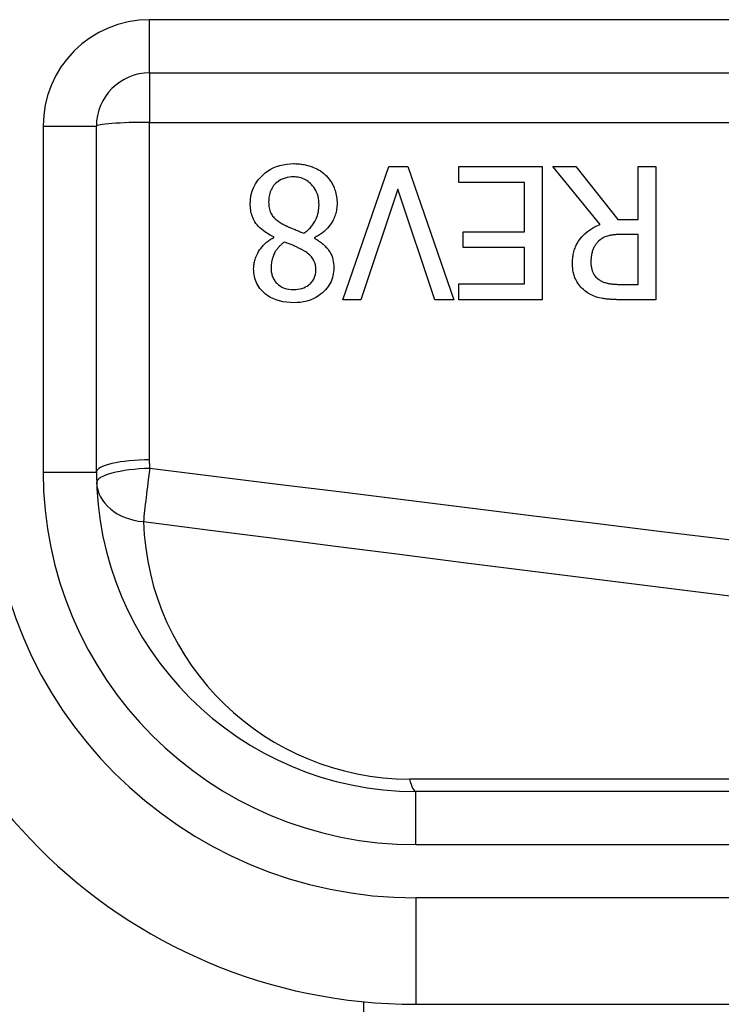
# Model space of a CAD drawing. Header units: inches. Extents: x 10 to 196, y 10 to 109.
# Tile 164 of 239: x 10.671 to 10.93, y 72.612 to 72.976. Entities that reach past the tile are written whole.
import ezdxf

# ---------------------------------------------------------------- set-up
doc = ezdxf.new("R2010")
doc.units = ezdxf.units.IN
doc.header["$MEASUREMENT"] = 0
doc.layers.add('Visible Edges(ANSI)', color=7, linetype='Continuous', lineweight=25)
doc.layers.add('Visible Tangent Edges(ANSI)', color=7, linetype='Continuous', lineweight=25)

msp = doc.modelspace()

# ---------------------------------------------------------------- linework, layer by layer
at = {"layer": 'Visible Edges(ANSI)'}
for p, q in [((10.71854753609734, 72.95666277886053), (11.37052807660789, 72.95666277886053)), ((10.69886249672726, 72.80901317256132), (10.69886249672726, 72.93697773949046)), ((10.78997339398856, 72.87277342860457), (10.80692260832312, 72.92198602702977)), ((10.80692260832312, 72.92198602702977), (10.81398148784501, 72.92198602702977)), ((10.81398148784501, 72.92198602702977), (10.83093070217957, 72.87277342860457)), ((10.83284499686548, 72.91616345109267), (10.83284499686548, 72.92198602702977)), ((10.83284499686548, 72.92198602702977), (10.86363276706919, 72.92198602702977)), ((10.86363276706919, 72.92198602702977), (10.8636327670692, 72.87277342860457)), ((10.88504862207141, 72.90057017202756), (10.86754104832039, 72.92198602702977)), ((10.86754104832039, 72.92198602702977), (10.87603560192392, 72.92198602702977)), ((10.87603560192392, 72.92198602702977), (10.89158903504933, 72.90240468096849)), ((10.89908659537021, 72.92198602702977), (10.90562696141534, 72.92198602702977)), ((10.89908659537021, 72.90240468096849), (10.89908659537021, 72.92198602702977)), ((10.90562696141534, 72.92198602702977), (10.90562696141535, 72.87277342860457)), ((10.81027257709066, 72.91365099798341), (10.79663343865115, 72.87277342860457)), ((10.82391171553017, 72.87277342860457), (10.81027257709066, 72.91365099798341)), ((10.85709235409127, 72.91616345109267), (10.83284499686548, 72.91616345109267)), ((10.85709235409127, 72.89789814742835), (10.85709235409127, 72.91616345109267)), ((10.89158903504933, 72.90240468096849), (10.89908659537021, 72.90240468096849)), ((10.76448973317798, 72.89578448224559), (10.76448973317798, 72.89598389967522)), ((10.77948480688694, 72.8957047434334), (10.77948480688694, 72.89550532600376)), ((10.83448008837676, 72.89207561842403), (10.83448008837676, 72.89789814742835)), ((10.83448008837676, 72.89789814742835), (10.85709235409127, 72.89789814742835)), ((10.89908659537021, 72.89694104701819), (10.89334375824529, 72.89694104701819)), ((10.89908659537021, 72.87843647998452), (10.89908659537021, 72.89694104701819)), ((10.85709235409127, 72.89207561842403), (10.83448008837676, 72.89207561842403)), ((10.85709235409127, 72.87859600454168), (10.85709235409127, 72.89207561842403)), ((10.83284499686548, 72.87859600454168), (10.85709235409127, 72.87859600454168)), ((10.83284499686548, 72.87277342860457), (10.83284499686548, 72.87859600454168)), ((10.89258602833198, 72.87843647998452), (10.89908659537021, 72.87843647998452)), ((10.79663343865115, 72.87277342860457), (10.78997339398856, 72.87277342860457)), ((10.83093070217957, 72.87277342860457), (10.82391171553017, 72.87277342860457)), ((10.8636327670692, 72.87277342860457), (10.83284499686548, 72.87277342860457)), ((10.90562696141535, 72.87277342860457), (10.89294497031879, 72.87277342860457)), ((11.46603680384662, 72.69090293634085), (10.81697273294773, 72.69090293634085)), ((10.79774438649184, 47.72793795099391), (10.79774438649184, 72.61310414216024)), ((10.81697273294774, 72.61216277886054), (11.46603680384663, 72.61216277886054))]:
    msp.add_line(p, q, dxfattribs=at)
at = {"layer": 'Visible Edges(ANSI)', "flags": 128}
for points in [[(10.75575586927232, 72.90826710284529), (10.75577792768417, 72.9091315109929), (10.75584541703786, 72.90998845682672), (10.75596026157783, 72.91083690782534), (10.75612438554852, 72.91167592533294), (10.75633971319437, 72.9125045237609), (10.75660812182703, 72.91332167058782), (10.75693125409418, 72.91412562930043), (10.75730451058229, 72.91490339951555), (10.75772484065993, 72.91565122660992), (10.75819074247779, 72.91636967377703), (10.75870062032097, 72.91705930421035), (10.75925297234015, 72.91772082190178), (10.75984723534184, 72.91835558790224), (10.76051926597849, 72.91899852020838), (10.76129088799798, 72.91965327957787), (10.76216472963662, 72.92030081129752), (10.76314365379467, 72.92092210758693), (10.76423033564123, 72.92149806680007), (10.76541778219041, 72.92200620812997), (10.76664774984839, 72.92241527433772), (10.76790817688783, 72.92272512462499), (10.76919183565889, 72.92293946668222), (10.77048661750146, 72.92306304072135), (10.77178787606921, 72.92310269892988)], [(10.77178787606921, 72.92310269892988), (10.77222773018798, 72.92309870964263), (10.77266697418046, 72.92308660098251), (10.77310551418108, 72.92306613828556), (10.77354311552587, 72.92303708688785), (10.77397963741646, 72.92299921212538), (10.7744148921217, 72.92295227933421), (10.77484869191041, 72.9228960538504), (10.775280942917, 72.92283034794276), (10.77571145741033, 72.92275488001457), (10.77614000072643, 72.92266941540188), (10.77656647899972, 72.92257376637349), (10.77699065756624, 72.92246760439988), (10.77741244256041, 72.92235083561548), (10.77783164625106, 72.92222313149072), (10.77824808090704, 72.92208425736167), (10.77867179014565, 72.92193027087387), (10.77916735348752, 72.92173381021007), (10.77973411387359, 72.92148534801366), (10.78035775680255, 72.92117995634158), (10.78102396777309, 72.92081280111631), (10.78170768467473, 72.92038613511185), (10.78236558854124, 72.91992051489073), (10.78299406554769, 72.91941711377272), (10.78359250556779, 72.91887532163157)], [(10.77170809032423, 72.91819737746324), (10.77092651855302, 72.91817438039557), (10.77015006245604, 72.91810224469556), (10.76938247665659, 72.91797623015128), (10.76862746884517, 72.91779159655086), (10.76788879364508, 72.91754365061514), (10.7671898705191, 72.9172374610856), (10.76656632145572, 72.91689527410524), (10.7660141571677, 72.91652811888), (10.7655288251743, 72.91614655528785), (10.76510558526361, 72.91576142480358), (10.76473077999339, 72.91537174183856), (10.76438657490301, 72.91496215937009), (10.76407250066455, 72.9145325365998), (10.76378827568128, 72.91408306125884), (10.76353371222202, 72.9136138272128), (10.76330857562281, 72.91312506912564), (10.76311403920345, 72.91262077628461), (10.7629507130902, 72.91210695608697), (10.76281704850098, 72.91158506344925), (10.76271135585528, 72.91105660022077), (10.76263199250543, 72.91052292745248), (10.76257731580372, 72.90998550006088), (10.76254573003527, 72.90944581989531), (10.76253559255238, 72.90890520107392)], [(10.78115979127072, 72.90790820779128), (10.78113820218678, 72.90869564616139), (10.781071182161, 72.90947749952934), (10.780955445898, 72.91025137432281), (10.78078756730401, 72.91101501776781), (10.78056416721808, 72.91176608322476), (10.78028228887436, 72.91250147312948), (10.77995375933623, 72.91319021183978), (10.77959204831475, 72.91381892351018), (10.7792057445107, 72.91438962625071), (10.77880357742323, 72.91490438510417), (10.77839413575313, 72.9153650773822), (10.77798183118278, 72.91577742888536), (10.77755197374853, 72.91615927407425), (10.7771018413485, 72.91651188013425), (10.77663101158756, 72.91683412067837), (10.77613901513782, 72.9171249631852), (10.77562538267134, 72.91738332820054), (10.77509100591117, 72.91760766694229), (10.77454545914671, 72.9177940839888), (10.77399155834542, 72.9179432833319), (10.77343005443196, 72.91805667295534), (10.77286174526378, 72.91813584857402), (10.77228747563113, 72.9181822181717), (10.77170809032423, 72.91819737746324)], [(10.78359250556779, 72.91887532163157), (10.7838876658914, 72.91858274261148), (10.78417212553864, 72.91828284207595), (10.78444597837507, 72.91797566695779), (10.78470922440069, 72.91766117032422), (10.78496191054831, 72.91733939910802), (10.78520398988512, 72.91701040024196), (10.78543555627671, 72.9166741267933), (10.78565656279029, 72.91633067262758), (10.78586710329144, 72.91597999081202), (10.78606713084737, 72.9156221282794), (10.78625673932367, 72.91525708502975), (10.78643588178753, 72.91488486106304), (10.78660479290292, 72.91450512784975), (10.78677177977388, 72.91409723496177), (10.78693876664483, 72.9136499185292), (10.78710181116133, 72.91316378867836), (10.78725720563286, 72.91263931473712), (10.78740114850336, 72.91207715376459), (10.78752965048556, 72.91147824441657), (10.78763576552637, 72.9108647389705), (10.78771719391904, 72.91024855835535), (10.78777463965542, 72.90963003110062), (10.78780861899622, 72.90900934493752), (10.78781983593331, 72.90838673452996)], [(10.76448973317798, 72.89598389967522), (10.76379437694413, 72.89631834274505), (10.76310709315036, 72.89667568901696), (10.76243102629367, 72.89705687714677), (10.7617692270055, 72.89746284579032), (10.76112483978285, 72.89789453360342), (10.76050096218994, 72.89835283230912), (10.75990078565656, 72.89883872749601), (10.75932731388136, 72.89935306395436), (10.7587838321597, 72.89989678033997), (10.75829117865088, 72.90045035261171), (10.75786052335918, 72.90099871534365), (10.75748646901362, 72.90154318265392), (10.75716352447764, 72.90208502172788), (10.75688633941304, 72.90262549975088), (10.75664942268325, 72.90316597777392), (10.75644704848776, 72.90370903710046), (10.75627381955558, 72.90426059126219), (10.75612814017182, 72.90481984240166), (10.75600869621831, 72.90538561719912), (10.75591398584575, 72.9059565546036), (10.75584274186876, 72.90653148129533), (10.75579355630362, 72.90710903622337), (10.75576506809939, 72.90768799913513), (10.75575586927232, 72.90826710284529)], [(10.76253559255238, 72.90890520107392), (10.76254507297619, 72.90837504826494), (10.76257534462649, 72.90784128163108), (10.76262908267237, 72.9073075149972), (10.76270896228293, 72.90677708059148), (10.76281761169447, 72.90625359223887), (10.76295779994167, 72.9057404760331), (10.76313168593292, 72.90524233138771), (10.76333016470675, 72.90478666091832), (10.76354657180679, 72.90437928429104), (10.7637780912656, 72.9040141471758), (10.76402190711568, 72.90368505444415), (10.76427515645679, 72.90338585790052), (10.76453713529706, 72.90310848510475), (10.76481680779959, 72.90283819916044), (10.76511422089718, 72.90257331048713), (10.76542773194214, 72.9023138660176), (10.76575565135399, 72.90206005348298), (10.76609638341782, 72.90181196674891), (10.76644833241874, 72.90156974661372), (10.76680976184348, 72.90133348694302), (10.76717912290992, 72.90110328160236), (10.76755477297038, 72.90087931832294), (10.76793502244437, 72.90066169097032), (10.76831822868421, 72.90045054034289)], [(10.77553663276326, 72.89737972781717), (10.77589280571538, 72.89762302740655), (10.77623987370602, 72.89787571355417), (10.7765776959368, 72.89813792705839), (10.77690603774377, 72.89840985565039), (10.77722461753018, 72.89869154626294), (10.77753329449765, 72.89898323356), (10.77783178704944, 72.89928501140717), (10.77811990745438, 72.89959697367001), (10.77839746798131, 72.89991935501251), (10.77866414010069, 72.90025224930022), (10.77891982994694, 72.90059579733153), (10.77916449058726, 72.90095046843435), (10.77940971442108, 72.90133480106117), (10.77965812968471, 72.90176057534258), (10.7799045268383, 72.90222952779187), (10.78014369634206, 72.90274330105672), (10.780370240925, 72.9033036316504), (10.78057904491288, 72.9039121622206), (10.78076241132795, 72.90456185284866), (10.78090968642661, 72.90522121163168), (10.78102148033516, 72.9058864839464), (10.7810993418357, 72.90655668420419), (10.78114496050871, 72.90723087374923), (10.78115979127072, 72.90790820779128)], [(10.78781983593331, 72.90838673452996), (10.78781007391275, 72.90784972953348), (10.7877806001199, 72.9073165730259), (10.78773117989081, 72.90678731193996), (10.7876616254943, 72.90626208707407), (10.78757170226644, 72.90574089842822), (10.78746117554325, 72.90522383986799), (10.78732985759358, 72.90471100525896), (10.78717751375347, 72.90420248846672), (10.78700390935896, 72.90369828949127), (10.7868088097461, 72.9031985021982), (10.78658630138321, 72.90268970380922), (10.78632427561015, 72.90215199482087), (10.78601846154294, 72.90159016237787), (10.78566458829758, 72.90100941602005), (10.78525852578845, 72.9004149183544), (10.78479605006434, 72.89981183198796), (10.78427307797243, 72.89920536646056), (10.7836859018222, 72.89860120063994), (10.78305470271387, 72.89802538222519), (10.78239276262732, 72.89748865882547), (10.78170247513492, 72.89698962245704), (10.78098613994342, 72.89652691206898), (10.78024615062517, 72.89609907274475), (10.77948480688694, 72.8957047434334)], [(10.76831822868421, 72.90045054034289), (10.76847423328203, 72.90036301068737), (10.76863357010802, 72.90027679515), (10.76879750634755, 72.90019128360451), (10.76896735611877, 72.900105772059), (10.76914429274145, 72.90001960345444), (10.76932963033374, 72.89993212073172), (10.76952463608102, 72.89984266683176), (10.76973053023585, 72.8997505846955), (10.76994857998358, 72.89965521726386), (10.77018009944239, 72.89955586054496), (10.77042630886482, 72.89945190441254), (10.77068842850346, 72.89934269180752), (10.77096777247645, 72.899227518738), (10.77126560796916, 72.89910577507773), (10.77158315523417, 72.89897675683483), (10.77192168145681, 72.89883980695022), (10.77228245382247, 72.89869426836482), (10.77266673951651, 72.89853948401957), (10.77307580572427, 72.89837479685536), (10.77351087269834, 72.89819954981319), (10.77397320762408, 72.8980130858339), (10.77446412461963, 72.89781474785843), (10.77498484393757, 72.89760383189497), (10.77553663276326, 72.89737972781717)], [(10.87483919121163, 72.88613341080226), (10.87484501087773, 72.88662390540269), (10.87486270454, 72.88711364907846), (10.87489278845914, 72.88760217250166), (10.87493573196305, 72.88808919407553), (10.87499200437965, 72.88857433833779), (10.87506207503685, 72.88905722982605), (10.87514641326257, 72.88953754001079), (10.87524553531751, 72.89001489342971), (10.87535986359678, 72.89048891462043), (10.87548991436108, 72.89095927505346), (10.87563611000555, 72.89142559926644), (10.87579896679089, 72.89188755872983), (10.87597956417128, 72.89234613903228), (10.87622478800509, 72.89289914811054), (10.87657645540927, 72.8935875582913), (10.87705188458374, 72.89438475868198), (10.87766829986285, 72.89526418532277), (10.87844306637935, 72.8961991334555), (10.8793721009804, 72.89714285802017), (10.88038350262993, 72.89800510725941), (10.88146765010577, 72.8987798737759), (10.88261525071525, 72.89946570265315), (10.88381109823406, 72.90006071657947), (10.88504862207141, 72.90057017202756)], [(10.75699217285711, 72.88417927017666), (10.7570012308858, 72.88463160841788), (10.75702817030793, 72.88508080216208), (10.75707270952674, 72.88552685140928), (10.75713461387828, 72.88596980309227), (10.75721350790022, 72.88640961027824), (10.75730915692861, 72.8868462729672), (10.7574212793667, 72.88727979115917), (10.75754959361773, 72.88771021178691), (10.75769377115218, 72.88813748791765), (10.7578535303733, 72.88856161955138), (10.75803797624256, 72.88900588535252), (10.75826198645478, 72.88949708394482), (10.75852908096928, 72.8900270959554), (10.7588427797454, 72.89058747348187), (10.75920660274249, 72.8911698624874), (10.75962406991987, 72.89176590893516), (10.76009860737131, 72.89236716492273), (10.76063148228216, 72.89296302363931), (10.76120223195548, 72.89352565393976), (10.76180391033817, 72.89404979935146), (10.76243506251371, 72.89453663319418), (10.76309409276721, 72.89498728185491), (10.76377949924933, 72.89540287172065), (10.76448973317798, 72.89578448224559)], [(10.77948480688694, 72.89550532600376), (10.77989823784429, 72.89525953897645), (10.78030979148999, 72.89500436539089), (10.78071824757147, 72.89473961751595), (10.78112238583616, 72.89446524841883), (10.78152103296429, 72.89418111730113), (10.78191296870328, 72.8938870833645), (10.78229697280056, 72.89358309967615), (10.78267182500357, 72.8932689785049), (10.78303635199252, 72.89294462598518), (10.78338933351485, 72.8926099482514), (10.78372954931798, 72.8922648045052), (10.78405582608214, 72.8919090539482), (10.78436694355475, 72.8915426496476), (10.78466402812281, 72.89116225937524), (10.78496453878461, 72.8907370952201), (10.7852651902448, 72.8902549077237), (10.78555711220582, 72.88970992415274), (10.78583152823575, 72.88909646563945), (10.78607956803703, 72.88840871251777), (10.78628593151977, 72.88766825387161), (10.78643954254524, 72.88691526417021), (10.78654434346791, 72.88615359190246), (10.78660432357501, 72.88538666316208), (10.78662342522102, 72.88461795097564)], [(10.89334375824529, 72.89694104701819), (10.89305878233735, 72.89693977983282), (10.89277291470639, 72.89693588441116), (10.89248634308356, 72.89692921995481), (10.89219925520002, 72.89691978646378), (10.89191174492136, 72.89690739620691), (10.89162404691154, 72.89689195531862), (10.89133625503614, 72.89687336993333), (10.89104851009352, 72.89685154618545), (10.89076104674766, 72.89682639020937), (10.89047391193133, 72.89679771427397), (10.8901873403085, 72.89676551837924), (10.88990147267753, 72.8967296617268), (10.88961644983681, 72.89669000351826), (10.8893324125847, 72.89664649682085), (10.88904954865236, 72.8965989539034), (10.88876799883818, 72.89654737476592), (10.88848790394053, 72.89649157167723), (10.88820597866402, 72.89643069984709), (10.88779259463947, 72.89632693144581), (10.88721672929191, 72.89614276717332), (10.88652616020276, 72.89585497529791), (10.88578260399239, 72.89544914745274), (10.88508701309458, 72.89495785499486), (10.88445041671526, 72.89438870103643)], [(10.7683581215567, 72.89410949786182), (10.76813185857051, 72.89393420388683), (10.76790681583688, 72.89375463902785), (10.76768346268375, 72.89357085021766), (10.76746222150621, 72.89338288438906), (10.76724356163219, 72.89319069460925), (10.7670279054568, 72.8929943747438), (10.76681576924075, 72.89279387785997), (10.76660752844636, 72.89258929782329), (10.76640365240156, 72.89238054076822), (10.76620456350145, 72.89216774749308), (10.76601077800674, 72.89195082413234), (10.76582267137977, 72.89172986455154), (10.76564075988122, 72.89150486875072), (10.76546541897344, 72.89127583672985), (10.76529716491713, 72.89104281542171), (10.76513637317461, 72.89080580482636), (10.76498252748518, 72.89056306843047), (10.7647673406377, 72.89018732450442), (10.76448048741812, 72.88960057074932), (10.76416514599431, 72.88880383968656), (10.76386440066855, 72.88779830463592), (10.76362912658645, 72.88663563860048), (10.7634950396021, 72.8854508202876), (10.76345284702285, 72.88425900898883)], [(10.77529736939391, 72.8910387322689), (10.77515816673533, 72.89111579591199), (10.77499812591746, 72.89120271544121), (10.77481837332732, 72.89129869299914), (10.77461989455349, 72.8914030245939), (10.77440381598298, 72.8915149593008), (10.7741711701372, 72.89163379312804), (10.77392298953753, 72.8917587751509), (10.77366035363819, 72.89188915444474), (10.77338429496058, 72.89202418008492), (10.77309593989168, 72.89216314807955), (10.7727963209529, 72.89230530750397), (10.77248647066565, 72.89244995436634), (10.77216751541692, 72.89259633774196), (10.77184044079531, 72.89274365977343), (10.77150632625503, 72.89289126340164), (10.77116625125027, 72.89303839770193), (10.77082129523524, 72.89318426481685), (10.77047244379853, 72.89332820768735), (10.77012082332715, 72.89346942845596), (10.76976751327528, 72.8936072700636), (10.76941349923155, 72.89374093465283), (10.76905990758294, 72.89386967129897), (10.76870777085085, 72.8939927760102), (10.7683581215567, 72.89410949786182)], [(10.88445041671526, 72.89438870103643), (10.88422551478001, 72.89416811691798), (10.8840105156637, 72.89394063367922), (10.88380546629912, 72.89370629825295), (10.88361022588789, 72.89346506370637), (10.8834248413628, 72.89321702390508), (10.88324921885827, 72.89296213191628), (10.8830834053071, 72.89270048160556), (10.88292730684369, 72.89243202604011), (10.88278097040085, 72.89215681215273), (10.8826442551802, 72.89187488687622), (10.88251664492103, 72.89158493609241), (10.88239583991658, 72.89128062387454), (10.88228202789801, 72.89096072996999), (10.88217577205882, 72.89062445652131), (10.8820776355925, 72.89027124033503), (10.88198813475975, 72.88990042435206), (10.88190778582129, 72.88951125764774), (10.88183804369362, 72.88910796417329), (10.88178064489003, 72.88870143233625), (10.8817351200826, 72.8882927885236), (10.88170076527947, 72.88788273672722), (10.88167701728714, 72.88747207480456), (10.88166321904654, 72.88706155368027), (10.88165876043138, 72.88665187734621)], [(10.78000327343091, 72.88386022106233), (10.77999980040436, 72.88412243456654), (10.77998914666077, 72.88438413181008), (10.77997103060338, 72.88464503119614), (10.77994517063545, 72.8849049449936), (10.77991119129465, 72.88516359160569), (10.77986876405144, 72.88542078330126), (10.77981765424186, 72.88567628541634), (10.77975748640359, 72.88592981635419), (10.77968797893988, 72.88618114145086), (10.7796088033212, 72.88643007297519), (10.77951963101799, 72.88667637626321), (10.77941835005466, 72.88692399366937), (10.7792896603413, 72.88720099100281), (10.77912534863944, 72.88750980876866), (10.77891926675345, 72.88784744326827), (10.77866521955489, 72.88821065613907), (10.7783571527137, 72.88859634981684), (10.77799027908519, 72.88899997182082), (10.77758750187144, 72.88939195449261), (10.77716153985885, 72.88976230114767), (10.77671595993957, 72.8901114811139), (10.7762543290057, 72.890440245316), (10.77578030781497, 72.89074911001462), (10.77529736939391, 72.8910387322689)], [(10.78662342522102, 72.88461795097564), (10.78660399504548, 72.88387139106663), (10.78654462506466, 72.88313163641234), (10.78644367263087, 72.882399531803), (10.78629940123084, 72.8816758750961), (10.78611021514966, 72.8809615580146), (10.78587447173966, 72.88025733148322), (10.78559095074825, 72.87956511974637), (10.78526396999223, 72.8788964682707), (10.78489601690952, 72.87825391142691), (10.78448845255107, 72.8776368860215), (10.78404263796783, 72.87704482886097), (10.78355998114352, 72.87647727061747), (10.78303935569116, 72.87593097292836), (10.78243734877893, 72.87536501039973), (10.78173368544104, 72.87477994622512), (10.7809230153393, 72.87419455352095), (10.78000017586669, 72.87362774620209), (10.77895981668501, 72.8730982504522), (10.77782531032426, 72.87263535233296), (10.77665724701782, 72.87226758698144), (10.7754609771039, 72.87199082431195), (10.77424499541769, 72.87180069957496), (10.77301892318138, 72.8716916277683), (10.77178787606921, 72.87165675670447)], [(10.8804224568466, 72.87536566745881), (10.87988695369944, 72.87573005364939), (10.8793736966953, 72.8761171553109), (10.87888310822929, 72.87652711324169), (10.87841546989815, 72.87696030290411), (10.87797111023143, 72.87741700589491), (10.87755040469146, 72.87789736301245), (10.87715363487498, 72.87840179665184), (10.87678202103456, 72.87892918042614), (10.87645330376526, 72.8794519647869), (10.87617086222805, 72.87995874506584), (10.87593023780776, 72.88044905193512), (10.87572701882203, 72.88092236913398), (10.87555679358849, 72.88137836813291), (10.87541500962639, 72.88181643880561), (10.87529659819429, 72.88223892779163), (10.87519409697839, 72.88266259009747), (10.87510595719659, 72.88309000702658), (10.87503152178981, 72.88352052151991), (10.87497022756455, 72.88395352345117), (10.87492141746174, 72.88438835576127), (10.87488452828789, 72.88482440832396), (10.87485894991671, 72.88526102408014), (10.87484402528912, 72.88569759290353), (10.87483919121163, 72.88613341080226)], [(10.88165876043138, 72.88665187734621), (10.8816618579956, 72.88637905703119), (10.88167129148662, 72.88610665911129), (10.88168729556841, 72.88583482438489), (10.8817101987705, 72.88556378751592), (10.88174018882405, 72.88529373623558), (10.88177754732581, 72.8850249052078), (10.88182250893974, 72.88475738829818), (10.88187540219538, 72.88449151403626), (10.8819364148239, 72.88422747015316), (10.88200582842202, 72.88396535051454), (10.88208387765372, 72.88370548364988), (10.88217084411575, 72.88344801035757), (10.88226696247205, 72.88319316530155), (10.8823739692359, 72.882937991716), (10.88250040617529, 72.88266756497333), (10.88265021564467, 72.88238235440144), (10.88282649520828, 72.88208541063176), (10.88303220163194, 72.88177964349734), (10.8832702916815, 72.88146805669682), (10.88353672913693, 72.881161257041), (10.88382076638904, 72.88087266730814), (10.88412146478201, 72.88060181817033), (10.8844379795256, 72.88034824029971), (10.88476946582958, 72.88011146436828)], [(10.77178787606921, 72.87165675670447), (10.77045606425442, 72.87169284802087), (10.76912889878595, 72.87180703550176), (10.76781440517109, 72.87200800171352), (10.76652060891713, 72.87230452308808), (10.76525558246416, 72.87270542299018), (10.76405996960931, 72.87320356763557), (10.76301942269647, 72.87374939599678), (10.76212826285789, 72.87431709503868), (10.76137597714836, 72.87488286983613), (10.76075195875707, 72.87542273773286), (10.76023494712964, 72.8759248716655), (10.75976022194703, 72.87644066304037), (10.75931938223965, 72.87697973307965), (10.7589134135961, 72.87754255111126), (10.75854339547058, 72.87812958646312), (10.75821026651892, 72.87874121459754), (10.75791515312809, 72.87937799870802), (10.75766124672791, 72.88003383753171), (10.75745004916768, 72.88070277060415), (10.75728038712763, 72.88138418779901), (10.75715113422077, 72.88207630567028), (10.75706139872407, 72.88277391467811), (10.75700911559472, 72.88347532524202), (10.75699217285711, 72.88417927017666)], [(10.76345284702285, 72.88425900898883), (10.76346087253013, 72.88386397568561), (10.7634854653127, 72.88347138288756), (10.76352728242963, 72.88308165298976), (10.76358707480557, 72.88269520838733), (10.7636654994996, 72.88231237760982), (10.7637632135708, 72.88193362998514), (10.76388101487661, 72.88155938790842), (10.76401956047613, 72.8811899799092), (10.76417842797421, 72.88082808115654), (10.7643558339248, 72.88047796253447), (10.76455130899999, 72.8801395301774), (10.76476452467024, 72.87981259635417), (10.76499510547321, 72.8794970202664), (10.76524272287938, 72.87919266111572), (10.76550690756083, 72.87889928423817), (10.76580375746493, 72.87860158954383), (10.76620981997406, 72.87824560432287), (10.76674363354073, 72.87785531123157), (10.76741533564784, 72.8774637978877), (10.76822849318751, 72.87710654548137), (10.76910120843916, 72.87683583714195), (10.76999832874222, 72.87665491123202), (10.77091037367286, 72.87655372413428), (10.77182772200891, 72.87652218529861)], [(10.77182772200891, 72.87652218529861), (10.77259113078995, 72.87654541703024), (10.7733491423, 72.8766183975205), (10.77409781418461, 72.87674600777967), (10.7748333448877, 72.87693317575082), (10.7755517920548, 72.87718487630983), (10.77621363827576, 72.87748693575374), (10.7767869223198, 72.87781255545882), (10.77727577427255, 72.87814629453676), (10.77768418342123, 72.87847257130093), (10.7780162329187, 72.87877599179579), (10.77829759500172, 72.87906617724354), (10.77855797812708, 72.8793701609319), (10.77879728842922, 72.8796882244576), (10.77901547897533, 72.88002041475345), (10.77921231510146, 72.880366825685), (10.77938765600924, 72.88072759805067), (10.7795407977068, 72.88110118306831), (10.77967014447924, 72.88148185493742), (10.77977649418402, 72.88186839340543), (10.77986106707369, 72.8822599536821), (10.77992494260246, 72.88265569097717), (10.77996920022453, 72.88305490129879), (10.77999491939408, 72.88345664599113), (10.78000327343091, 72.88386022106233)], [(10.88476946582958, 72.88011146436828), (10.88506687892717, 72.87992518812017), (10.88537095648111, 72.87975261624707), (10.88568136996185, 72.87959332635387), (10.88599769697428, 72.87944689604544), (10.88631965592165, 72.87931304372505), (10.88664682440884, 72.87919139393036), (10.88697887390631, 72.87908152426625), (10.88731547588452, 72.87898315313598), (10.88765620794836, 72.87889581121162), (10.88800214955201, 72.87881884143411), (10.8883553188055, 72.87875088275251), (10.88871360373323, 72.87869132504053), (10.88907475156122, 72.87863969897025), (10.8894364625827, 72.8785953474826), (10.88979643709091, 72.87855784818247), (10.89015246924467, 72.87852659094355), (10.89050230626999, 72.87850101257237), (10.89084360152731, 72.878480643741), (10.89117414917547, 72.87846487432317), (10.89149164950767, 72.87845318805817), (10.89179389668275, 72.8784450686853), (10.89207854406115, 72.87843990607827), (10.89234333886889, 72.87843723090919), (10.89258602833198, 72.87843647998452)], [(10.89294497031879, 72.87277342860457), (10.89256758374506, 72.8727743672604), (10.8921850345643, 72.87277723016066), (10.8917979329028, 72.87278225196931), (10.89140698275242, 72.87278957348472), (10.89101279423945, 72.87279938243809), (10.89061611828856, 72.87281181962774), (10.89021756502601, 72.87282702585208), (10.88981779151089, 72.87284518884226), (10.88941750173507, 72.87286649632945), (10.88901735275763, 72.87289108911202), (10.88861800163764, 72.87291915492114), (10.88822015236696, 72.87295088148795), (10.88782436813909, 72.87298636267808), (10.88743144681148, 72.87302578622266), (10.88704195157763, 72.87306933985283), (10.88665663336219, 72.87311721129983), (10.88627605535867, 72.87316954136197), (10.88590101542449, 72.87322647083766), (10.88540854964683, 72.87331296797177), (10.88465344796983, 72.87348427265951), (10.88368447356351, 72.87377366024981), (10.88256977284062, 72.87420623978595), (10.88147304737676, 72.87474254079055), (10.8804224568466, 72.87536566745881)]]:
    msp.add_lwpolyline(points, dxfattribs=at)
at = {"layer": 'Visible Edges(ANSI)'}
for centre, radius, start, end in [((10.71854753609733, 72.93697773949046), 0.019685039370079, 90, 180), ((10.81697273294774, 72.80901317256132), 0.1968503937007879, 180, 270), ((10.81697273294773, 72.80901317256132), 0.1181102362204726, 180, 270)]:
    msp.add_arc(centre, radius, start, end, dxfattribs=at)
at = {"layer": 'Visible Tangent Edges(ANSI)'}
for p, q in [((10.71854753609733, 72.95666277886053), (10.71854753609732, 72.97634781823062)), ((11.37052807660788, 72.9763478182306), (10.71854753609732, 72.9763478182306)), ((10.71854753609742, 72.95666277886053), (10.71854753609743, 72.93836849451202)), ((10.67917745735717, 72.93697773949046), (10.69886249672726, 72.93697773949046)), ((10.67917745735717, 72.93697773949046), (10.67917745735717, 72.80901317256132)), ((10.71854755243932, 72.8135159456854), (10.7185475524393, 72.93836848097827)), ((10.7185475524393, 72.93836848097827), (11.37052807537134, 72.93836848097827)), ((10.67917745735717, 72.80901317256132), (10.69886249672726, 72.80901317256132)), ((11.36378717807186, 72.6954977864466), (10.81465036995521, 72.6954977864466)), ((10.81697273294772, 72.67121789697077), (10.81697273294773, 72.69090293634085)), ((10.81697273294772, 72.67121789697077), (11.4660368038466, 72.67121789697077)), ((11.4660368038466, 72.65153285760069), (10.81697273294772, 72.65153285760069)), ((10.81697273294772, 72.65153285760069), (10.81697273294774, 72.61216277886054))]:
    msp.add_line(p, q, dxfattribs=at)
at = {"layer": 'Visible Tangent Edges(ANSI)', "flags": 128}
for points in [[(10.71859974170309, 72.81039172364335), (10.71859547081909, 72.81052177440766), (10.71859138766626, 72.81065187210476), (10.7185874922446, 72.81078196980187), (10.71858378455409, 72.81091206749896), (10.71858026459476, 72.81104216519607), (10.71857693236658, 72.81117230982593), (10.71857374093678, 72.81130240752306), (10.71857073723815, 72.81143255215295), (10.71856792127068, 72.81156269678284), (10.71856529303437, 72.81169288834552), (10.71856285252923, 72.81182303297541), (10.71856059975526, 72.8119532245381), (10.71855848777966, 72.81208341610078), (10.71855661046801, 72.81221360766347), (10.71855487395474, 72.81234379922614), (10.71855332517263, 72.81247403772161), (10.71855196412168, 72.8126042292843), (10.71855079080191, 72.81273446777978), (10.71854980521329, 72.81286470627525), (10.71854900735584, 72.81299494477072), (10.71854835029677, 72.8131251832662), (10.71854788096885, 72.81325542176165), (10.7185476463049, 72.81338570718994), (10.71854755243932, 72.8135159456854)], [(11.21549874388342, 72.75005187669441), (11.19183023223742, 72.75284020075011), (11.1681623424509, 72.75563697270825), (11.14449506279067, 72.75844214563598), (11.12082840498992, 72.76125576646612), (11.09716238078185, 72.76407783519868), (11.07349701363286, 72.76690835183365), (11.04983228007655, 72.7697473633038), (11.02616822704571, 72.77259482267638), (11.00250483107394, 72.77545077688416), (10.97884211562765, 72.77831527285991), (10.95518008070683, 72.78118826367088), (10.93151874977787, 72.78406979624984), (10.90785814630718, 72.78695991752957), (10.88419819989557, 72.7898586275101), (10.86053905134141, 72.7927659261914), (10.83688060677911, 72.79568186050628), (10.81322286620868, 72.79860643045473), (10.7895659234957, 72.80153968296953), (10.76590977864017, 72.80448166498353), (10.74225433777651, 72.80743232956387), (10.71859974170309, 72.81039172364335)], [(10.71627736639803, 72.79071763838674), (10.73993200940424, 72.78768118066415), (10.76358740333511, 72.7846535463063), (10.78724359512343, 72.78163459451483), (10.81090053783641, 72.77862441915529), (10.83455823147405, 72.77562287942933), (10.85821667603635, 72.77263006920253), (10.8818758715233, 72.76964584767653), (10.90553577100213, 72.76667030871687), (10.92919637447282, 72.7637033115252), (10.95285772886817, 72.76074494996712), (10.97651976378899, 72.75779508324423), (11.00018247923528, 72.75485380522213), (11.02384587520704, 72.75192102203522), (11.04750992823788, 72.74899668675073), (11.0711746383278, 72.74608089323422), (11.09484002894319, 72.74317354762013), (11.11850605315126, 72.74027464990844), (11.14217269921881, 72.73738420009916), (11.16583997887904, 72.7345021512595), (11.18950786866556, 72.73162850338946), (11.21317638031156, 72.72876330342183)]]:
    msp.add_lwpolyline(points, dxfattribs=at)
at = {"layer": 'Visible Tangent Edges(ANSI)'}
for centre, radius, start, end in [((10.71854753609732, 72.93697773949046), 0.0393700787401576, 90, 180), ((10.81697273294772, 72.80901317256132), 0.1574803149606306, 180, 270), ((10.81697273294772, 72.80901317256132), 0.1377952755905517, 180, 270), ((10.81465036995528, 72.79392298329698), 0.098425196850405, 181.8662513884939, 269.999999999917)]:
    msp.add_arc(centre, radius, start, end, dxfattribs=at)
for centre, major_axis, ratio, start_param, end_param in [((10.71854753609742, 72.93697773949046), (-0.0196850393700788, 0), 0.0706503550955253, 4.712388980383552, 6.283185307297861), ((10.71854753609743, 72.80901317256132), (-0.0196850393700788, 1e-16), 0.2287415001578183, 4.712388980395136, 6.283185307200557), ((10.71859974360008, 72.80580781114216), (-0.0196745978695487, -0.0006410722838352), 0.2327453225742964, 4.704805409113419, 6.283185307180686), ((10.71859974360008, 72.80580781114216), (0.0025099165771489, 0.0195243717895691), 0.0305158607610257, 1.337730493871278, 2.458092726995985), ((10.7185997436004, 72.80580781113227), (-0.0196745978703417, -0.0006410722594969), 0.7702353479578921, 0, 1.427427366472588), ((10.81697273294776, 72.71058797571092), (5e-16, -0.0196850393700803), 0.1837212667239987, 5.585889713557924, 6.283185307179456)]:
    msp.add_ellipse(centre, major_axis=major_axis, ratio=ratio, start_param=start_param, end_param=end_param, dxfattribs=at)

doc.saveas('drawing.dxf')
